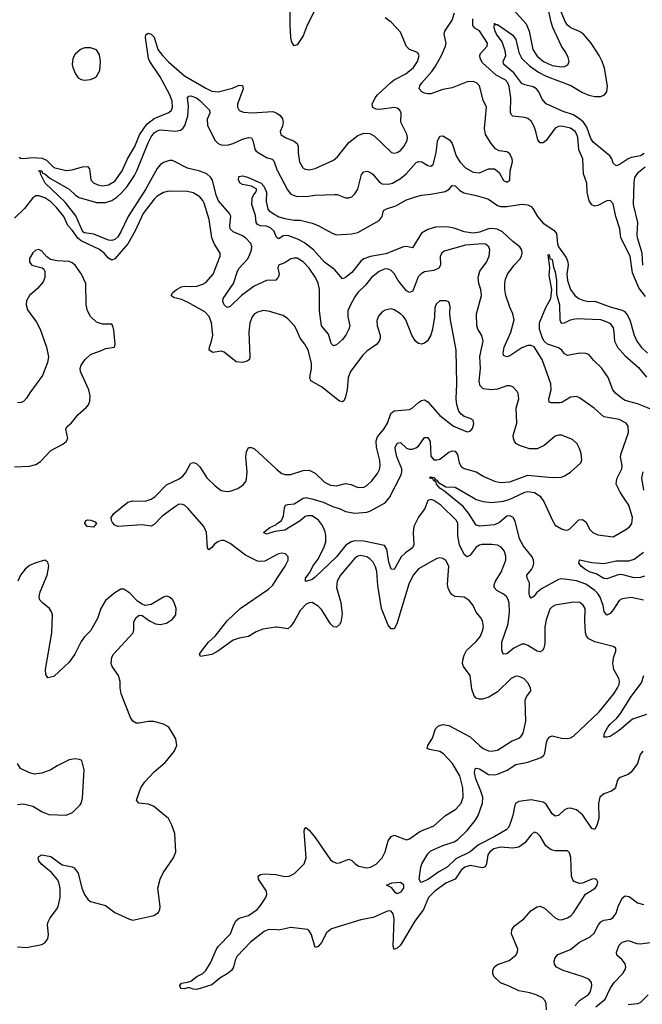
# Model space of a CAD drawing. Header units: inches. Extents: x 2057696 to 2160536, y 827480 to 1016834.
# Tile 244 of 256: x 2138304 to 2142403, y 906667 to 913145. Entities that reach past the tile are written whole.
import ezdxf

# ---------------------------------------------------------------- set-up
doc = ezdxf.new("R2010")
doc.units = ezdxf.units.IN
doc.header["$MEASUREMENT"] = 0
for name, color, linetype in [('C1930', 7, 'Continuous'), ('C1931', 7, 'Continuous'), ('C1940', 7, 'Continuous'), ('C1941', 7, 'Continuous')]:
    doc.layers.add(name, color=color, linetype=linetype)

msp = doc.modelspace()

# ---------------------------------------------------------------- linework, layer by layer
at = {"layer": 'C1930', "color": 5}
for points, elevation in [([(2140000, 909626.5), (2139917.1, 909582.9), (2139890, 909579.9), (2139870, 909583.4), (2139790, 909622.8), (2139690, 909699.7), (2139650, 909719), (2139630, 909718.6), (2139609.7, 909710.3), (2139586.2, 909693.8), (2139570, 909672.6), (2139550, 909656.2), (2139541.1, 909670), (2139533.3, 909770), (2139517.1, 909810), (2139411.7, 909931.7), (2139390, 909949.9), (2139370, 909957.9), (2139350, 909955.2), (2139330, 909943.2), (2139242.3, 909877.7), (2139190, 909823.9), (2139170, 909813.1), (2139110, 909822.1), (2138950, 909811.3), (2138930, 909819.6), (2138915.9, 909835.9), (2138908.4, 909850), (2138907.4, 909870), (2138923.2, 909896.8), (2139015.1, 909970), (2139050, 909979.5), (2139130, 909978), (2139169.1, 909990.9), (2139183.9, 910000)], 380), ([(2140000, 909779.3), (2139982.8, 909777.2), (2139930, 909759), (2139909.2, 909770), (2139950, 909804.9), (2139990, 909822.4), (2140000, 909829.9)], 360), ([(2138290, 907044.9), (2138350, 907039.5), (2138450, 907059.1), (2138470, 907070.7), (2138490, 907098), (2138494.3, 907125.7), (2138488.5, 907188.5), (2138491.8, 907210), (2138504.1, 907235.9), (2138547.7, 907290), (2138558.6, 907310), (2138571.8, 907370), (2138570, 907428.7), (2138561.1, 907470), (2138550.6, 907490.6), (2138513.9, 907533.9), (2138450, 907587.6), (2138431.2, 907610), (2138426, 907630), (2138430, 907639.3), (2138450, 907650.3), (2138510, 907639.3), (2138584.2, 907584.2), (2138650, 907572), (2138663.7, 907563.7), (2138689.3, 907529.3), (2138714, 907430), (2138730, 907388.4), (2138754, 907354), (2138770, 907343.6), (2138870, 907316.4), (2138930, 907270.6), (2139026.2, 907226.2), (2139050, 907220.5), (2139188, 907252), (2139217, 907270), (2139227.3, 907290), (2139229.6, 907310), (2139214, 907430), (2139228.9, 907490), (2139247.9, 907532.1), (2139316.9, 907630), (2139332.4, 907670), (2139324.8, 907790), (2139306.4, 907846.4), (2139283.5, 907890), (2139185.6, 907970), (2139150, 907984.2), (2139089, 907990), (2139074, 908010), (2139102.8, 908090), (2139127.6, 908130), (2139190, 908196.9), (2139262, 908258), (2139321.3, 908330), (2139337.7, 908370), (2139332.8, 908412.8), (2139285.2, 908490), (2139250, 908509.4), (2139186.6, 908526.6), (2139150, 908528.3), (2139090, 908515.6), (2139070, 908517.2), (2139050, 908529.7), (2139034.5, 908554.5), (2138972.8, 908710), (2138965.3, 908750), (2138964.7, 908790), (2138954.4, 908830), (2138913.5, 908890), (2138906.3, 908910), (2138910.7, 908950), (2138921.2, 908970), (2139050.9, 909110), (2139056.4, 909130), (2139056.1, 909183.9), (2139070, 909212.7), (2139090, 909226.7), (2139110, 909224.9), (2139159.3, 909190), (2139199.1, 909170), (2139230, 909164.6), (2139270, 909174.2), (2139310, 909200.3), (2139332.8, 909230), (2139335.1, 909270), (2139321.6, 909310), (2139310, 909329.3), (2139290, 909346.6), (2139270, 909351.8), (2139250, 909344.5), (2139170, 909297.4), (2139130, 909291.3), (2139110, 909298.4), (2139079.8, 909319.8), (2139030, 909371.3), (2138990, 909398.7), (2138970, 909397.4), (2138930, 909374.5), (2138870, 909322.7), (2138839.2, 909270), (2138815.9, 909204.1), (2138790, 909158.7), (2138770, 909125.1), (2138730, 909083.5), (2138710, 909054.7), (2138666.5, 908970), (2138630, 908916.9), (2138530, 908824.5), (2138490, 908814), (2138477, 908837), (2138473.3, 908870), (2138514.9, 909110), (2138520.3, 909230), (2138514.2, 909250), (2138501.3, 909270), (2138451.8, 909310), (2138434, 909330), (2138431.5, 909350), (2138438.8, 909381.2), (2138485.6, 909490), (2138495.1, 909550), (2138490, 909575.3), (2138470, 909589.3), (2138410, 909571.1), (2138370, 909553.7), (2138341.1, 909530), (2138310, 909491.2), (2138291.3, 909450)], 420), ([(2140000, 909147.1), (2139990, 909148.4), (2139904.2, 909135.8), (2139861.7, 909118.3), (2139810, 909087.1), (2139750, 909075.7), (2139710, 909061.8), (2139608.9, 908990), (2139570, 908967.4), (2139494.6, 908954.6), (2139487.3, 908970), (2139500.5, 908990), (2139546.3, 909050), (2139591.5, 909088.5), (2139670, 909190.8), (2139754.8, 909270), (2139942.1, 909397.9), (2139970, 909425), (2140000, 909470.3)], 380), ([(2138290, 907982), (2138330, 907985.5), (2138391, 907970), (2138452.5, 907932.5), (2138496.1, 907916.1), (2138610, 907910.6), (2138651.3, 907928.7), (2138701.6, 907978.4), (2138709.6, 907990.4), (2138717.6, 908022.4), (2138729, 908210), (2138714, 908270), (2138698, 908278), (2138670, 908281.2), (2138630, 908275.1), (2138550, 908235.1), (2138510, 908209.6), (2138450, 908187), (2138401.5, 908181.5), (2138370, 908189.3), (2138310, 908219), (2138289.2, 908250)], 440), ([(2140000, 907155.7), (2139941.7, 907158.3), (2139913.9, 907146.1), (2139823.7, 907076.3), (2139736.9, 906983.1), (2139723.3, 906956.7), (2139712.8, 906910), (2139697.5, 906890), (2139670, 906866.4), (2139621.6, 906838.4), (2139570, 906794.6), (2139470, 906764.8), (2139446.9, 906766.9), (2139425.2, 906774.8), (2139410, 906775.1), (2139387.8, 906767.8), (2139364, 906770), (2139359.5, 906790), (2139370, 906806.8), (2139410, 906812), (2139430, 906819.3), (2139470, 906848.7), (2139510.9, 906869.1), (2139530, 906888), (2139561.2, 906938.8), (2139599.7, 907030), (2139612.4, 907050), (2139691.7, 907130), (2139713.3, 907190), (2139730, 907217), (2139750, 907232.9), (2139810, 907250.3), (2139866.6, 907290), (2139890, 907317.6), (2139924.7, 907370), (2139932, 907390), (2139928.4, 907410), (2139875.8, 907490), (2139874.5, 907510), (2139890, 907521.3), (2139914.2, 907525.8), (2139990, 907519.7), (2140000, 907517.7)], 380)]:
    msp.add_lwpolyline(points, dxfattribs=dict(at, elevation=elevation))
at = {"layer": 'C1930', "color": 5, "elevation": 380}
msp.add_lwpolyline([(2138790, 909805.6), (2138749.4, 909810), (2138732.7, 909830), (2138739, 909850), (2138750, 909853.7), (2138771.9, 909851.9), (2138802, 909842), (2138810.8, 909830)], close=True, dxfattribs=at)
at = {"layer": 'C1931', "color": 5}
for points, elevation in [([(2138300.6, 912240.6), (2138310, 912234.2), (2138330, 912231.3), (2138390, 912239.2), (2138453.3, 912233.3), (2138481.6, 912221.6), (2138530, 912173.3), (2138610, 912153.2), (2138650, 912156.8), (2138717.1, 912177.1), (2138750, 912179.1), (2138763.1, 912163.1), (2138771.6, 912091.6), (2138790, 912071.4), (2138818.3, 912058.3), (2138850, 912051.6), (2138890, 912057.6), (2138930, 912083.8), (2138977.9, 912150), (2139014.1, 912230), (2139062.5, 912310), (2139092, 912388), (2139142.1, 912457.9), (2139190, 912495.7), (2139286.5, 912533.5), (2139302.6, 912550), (2139309.8, 912570), (2139309, 912610), (2139293.7, 912650), (2139228.1, 912770), (2139160.5, 912870), (2139152, 912890), (2139131.9, 913028.1), (2139133.7, 913046.3), (2139150, 913056.2), (2139170, 913049), (2139189, 913030), (2139213.6, 912950), (2139243.9, 912910), (2139286.3, 912866.3), (2139390, 912775.9), (2139530, 912695), (2139570, 912675.8), (2139610, 912671.3), (2139705.3, 912694.7), (2139750, 912714.9), (2139770, 912712), (2139776.2, 912690), (2139738.8, 912590), (2139739, 912570), (2139750, 912548.7), (2139777.4, 912537.4), (2139831.9, 912531.9), (2139970, 912540.7), (2139993.3, 912533.3), (2140000, 912528.5)], 380), ([(2140000, 911442.8), (2139990, 911431.2), (2139930, 911429.8), (2139848.5, 911391.5), (2139763.6, 911330), (2139690, 911257.4), (2139670, 911251.6), (2139650, 911269.6), (2139642, 911290), (2139643, 911310), (2139711.4, 911410), (2139738.3, 911490), (2139749.8, 911510), (2139803, 911570), (2139815.3, 911590), (2139830.5, 911630), (2139832.1, 911650), (2139827.2, 911670), (2139790, 911709), (2139766.2, 911726.2), (2139708.9, 911748.9), (2139690.8, 911770), (2139687.9, 911790), (2139693.4, 911853.4), (2139686, 911870), (2139614, 911954), (2139598.6, 911990), (2139574.6, 912090), (2139560.6, 912110), (2139536.1, 912130), (2139490, 912148.2), (2139408.5, 912168.5), (2139310, 912218), (2139290, 912219.2), (2139250, 912205.9), (2139229.2, 912190.8), (2139210, 912167), (2139132.8, 912027.2), (2139017.3, 911850), (2138971, 911750), (2138950, 911717.4), (2138930, 911698.9), (2138910, 911691.7), (2138890, 911694.2), (2138793, 911733), (2138730, 911741.9), (2138719.6, 911750), (2138675, 911855), (2138604.2, 911944.2), (2138472.4, 912070), (2138441.3, 912130), (2138442, 912142), (2138427.3, 912150), (2138450, 912150.2), (2138455.5, 912135.5), (2138470, 912131), (2138502.2, 912102.2), (2138630.1, 912030.1), (2138671.1, 911991.1), (2138695.7, 911975.7), (2138810, 911942.8), (2138870, 911943.3), (2138910, 911955.9), (2138942.9, 911977.1), (2138974.7, 912005.3), (2139011.3, 912048.7), (2139060.2, 912119.8), (2139076, 912150), (2139150, 912335.2), (2139170, 912375.1), (2139190, 912400.4), (2139210, 912414.5), (2139230, 912420.6), (2139330, 912411.8), (2139361.8, 912418.2), (2139379.2, 912430), (2139390.8, 912449.2), (2139412, 912510), (2139415.4, 912575.4), (2139409.2, 912630.8), (2139417.7, 912642.3), (2139430, 912644.1), (2139468.9, 912630), (2139490, 912614.4), (2139552.8, 912550), (2139556.8, 912530), (2139539, 912490), (2139540.4, 912450), (2139590, 912349.4), (2139610, 912331), (2139630, 912321.9), (2139670, 912318.7), (2139710, 912330.9), (2139770, 912359.3), (2139810, 912369.2), (2139830, 912367.4), (2139839.4, 912350), (2139853.1, 912293.1), (2139861.2, 912281.2), (2139884, 912264), (2139930, 912239.3), (2139966.5, 912226.5), (2139977.5, 912217.5), (2140000, 912152.7)], 360), ([(2140000, 911710.3), (2139995.2, 911715.2), (2139976.2, 911756.2), (2139955.8, 911775.8), (2139930, 911786.4), (2139890, 911789.8), (2139870, 911798.4), (2139861.3, 911810), (2139855.8, 911855.8), (2139832.3, 911930), (2139835.1, 911970), (2139843.7, 911990), (2139859.5, 912010), (2139865.2, 912030), (2139830, 912049.4), (2139770, 912060.7), (2139756, 912070), (2139743.6, 912090), (2139746.3, 912113.7), (2139770, 912118.7), (2139802.8, 912110), (2139892.9, 912070), (2139911.9, 912050), (2139928.9, 912010), (2139926.5, 911950), (2139938, 911898), (2139946.6, 911886.6), (2139982.8, 911862.8), (2140000, 911853.6)], 340), ([(2140000, 911210.1), (2139950, 911225.6), (2139910, 911231.3), (2139870, 911221.6), (2139850, 911209.6), (2139833.7, 911190), (2139818.5, 911150), (2139813.2, 911090), (2139819.7, 910930), (2139816.5, 910910), (2139802.7, 910897.3), (2139769.9, 910889.9), (2139730, 910893.8), (2139650, 910958), (2139630, 910963.2), (2139576.5, 910956.5), (2139552.4, 910970), (2139553.3, 910990), (2139567.9, 911030), (2139575.3, 911070), (2139566.5, 911150), (2139552, 911192), (2139522, 911222), (2139410, 911286.1), (2139370, 911303.9), (2139317, 911317), (2139301.7, 911330), (2139312.2, 911350), (2139336.8, 911370), (2139370, 911388), (2139390, 911392.7), (2139430, 911389.6), (2139470, 911392.7), (2139510, 911404.4), (2139530, 911416.2), (2139578, 911470), (2139625, 911590), (2139624.5, 911610), (2139587.5, 911667.5), (2139569.3, 911710), (2139551.3, 911830), (2139518.3, 911938.3), (2139510, 911955.8), (2139490, 911979.1), (2139446.4, 912006.4), (2139410, 912015.8), (2139283.4, 912016.6), (2139251.8, 912008.2), (2139210, 911985.1), (2139190, 911965.3), (2139116.4, 911870), (2139065, 911755), (2139016.8, 911670), (2138930, 911571.1), (2138910, 911563.7), (2138890, 911575.2), (2138859.4, 911610), (2138830, 911633.7), (2138710, 911691.1), (2138687.8, 911707.8), (2138650, 911759.9), (2138621.2, 911790), (2138594.1, 911850), (2138546.2, 911910), (2138510, 911947.1), (2138470, 911973.2), (2138430, 911985.9), (2138410, 911985.9), (2138390, 911974.2), (2138337, 911903), (2138270, 911838.5)], 380), ([(2138270, 910202.4), (2138370, 910208.4), (2138410, 910218.4), (2138442.2, 910237.8), (2138508.9, 910311.1), (2138588.7, 910351.3), (2138609.8, 910370.2), (2138620.5, 910390), (2138607.1, 910450), (2138614, 910466), (2138646.3, 910493.7), (2138690, 910546.4), (2138744.6, 910595.4), (2138756.2, 910610), (2138765.6, 910634.4), (2138767.4, 910670), (2138758.7, 910710), (2138705.1, 910830), (2138702.9, 910850), (2138708, 910872), (2138736, 910910), (2138770, 910942.8), (2138848, 910970), (2138870, 910982), (2138928.4, 910991.6), (2138932.7, 911010), (2138923.3, 911103.3), (2138918, 911130), (2138910, 911141.2), (2138850, 911140.9), (2138810, 911156), (2138771.5, 911191.5), (2138750, 911229.2), (2138740.9, 911270), (2138739, 911410), (2138711.4, 911470), (2138670, 911529.7), (2138650, 911546), (2138630, 911554.5), (2138550, 911558), (2138507.8, 911567.8), (2138483.9, 911583.9), (2138450, 911622), (2138430, 911634), (2138410, 911629.6), (2138390, 911611.6), (2138370, 911573.2), (2138369.1, 911550), (2138384.9, 911530), (2138452.5, 911512.5), (2138463.8, 911503.8), (2138470.6, 911490), (2138470.4, 911450), (2138459.1, 911420.9), (2138422.6, 911377.4), (2138370, 911329.6), (2138350, 911295.1), (2138346.2, 911270), (2138356.2, 911236.2), (2138415.8, 911155.8), (2138439.5, 911110), (2138480.7, 910990), (2138493.7, 910926.3), (2138488, 910890), (2138455.2, 910804.8), (2138370.5, 910690), (2138350, 910654), (2138330, 910634), (2138314, 910626), (2138290, 910623.7)], 420), ([(2139183.9, 910000), (2139193.9, 910006.1), (2139270, 910085.5), (2139354.8, 910125.2), (2139378.1, 910141.9), (2139395.7, 910164.3), (2139430, 910226.7), (2139448.2, 910231.8), (2139470, 910223.1), (2139490, 910202.3), (2139536.1, 910130), (2139590, 910078.3), (2139630, 910046.9), (2139670, 910040.8), (2139690, 910043.2), (2139739.3, 910060.7), (2139775.2, 910084.8), (2139792.8, 910107.2), (2139798, 910122), (2139802.5, 910170), (2139793.5, 910270), (2139797.6, 910302.4), (2139810, 910330.5), (2139830, 910330.4), (2139850, 910320.9), (2139990, 910191.2), (2140000, 910183.5)], 380)]:
    msp.add_lwpolyline(points, dxfattribs=dict(at, elevation=elevation))
at = {"layer": 'C1931', "color": 5, "elevation": 420}
msp.add_lwpolyline([(2138770, 912961.1), (2138730, 912959.7), (2138704.9, 912950), (2138670, 912919.3), (2138653.4, 912890), (2138650.7, 912850), (2138654, 912830), (2138670.7, 912790), (2138690, 912762.8), (2138710, 912750.7), (2138730, 912748), (2138770, 912752.7), (2138797.7, 912762.3), (2138810, 912770.6), (2138831.1, 912810), (2138836.9, 912870), (2138830, 912914), (2138810, 912946.6)], close=True, dxfattribs=at)
at = {"layer": 'C1940', "color": 5}
for points, elevation in [([(2140000, 909829.9), (2140026.6, 909850), (2140040.3, 909879.7), (2140047.6, 909932.4), (2140055.1, 909950), (2140070, 909956.1), (2140110, 909959.7), (2140170, 909996.8), (2140184.3, 910000)], 360), ([(2140195.9, 910000), (2140226.6, 909993.4), (2140302.6, 909970), (2140370, 909939.8), (2140410, 909929.3), (2140450, 909909.3), (2140510, 909897.6), (2140590, 909904.4), (2140609.4, 909910.6), (2140710, 909966.2), (2140737, 910000)], 360), ([(2142410, 909326.2), (2142330, 909343.5), (2142270, 909335), (2142250, 909324.4), (2142210, 909261.7), (2142190, 909238.5), (2142170, 909227.4), (2142151.5, 909251.5), (2142144.5, 909290), (2142124.9, 909344.9), (2142110, 909369.8), (2142089.9, 909389.9), (2142030.9, 909430), (2141970, 909452.7), (2141873.8, 909466.2), (2141850, 909462.6), (2141738.8, 909401.2), (2141705.3, 909374.7), (2141690, 909353), (2141670, 909339.5), (2141662.4, 909350), (2141658.5, 909370), (2141660, 909440), (2141645.4, 909470), (2141642.2, 909490), (2141673.1, 909526.9), (2141684.4, 909550), (2141688.1, 909570), (2141685.6, 909590), (2141676.7, 909610), (2141621.3, 909681.3), (2141594.5, 909730), (2141566, 909846), (2141552.9, 909870), (2141530, 909880.2), (2141510, 909878), (2141462.7, 909837.3), (2141430, 909821.8), (2141333.6, 909813.6), (2141310, 909819.8), (2141258.7, 909898.7), (2141222.8, 909942.8), (2141152.9, 910000)], 340), ([(2141291.1, 910000), (2141310, 909989), (2141355, 909975), (2141410, 909969.4), (2141490, 909978.2), (2141529.9, 909990.1), (2141551.5, 910000)], 340), ([(2141737.4, 910000), (2141755.3, 909975.3), (2141810, 909854), (2141830, 909820.3), (2141870, 909794.9), (2141890, 909787.9), (2141910, 909786.7), (2141925.9, 909794.1), (2141985.9, 909854.1), (2142010, 909855.5), (2142030, 909840.5), (2142058, 909790), (2142078, 909770), (2142110, 909756.5), (2142210, 909743.1), (2142295.1, 909790), (2142319.7, 909810), (2142334.7, 909830), (2142337.6, 909870), (2142314.8, 909950), (2142280.9, 910000)], 340), ([(2142406.7, 908333.3), (2142389.2, 908310.8), (2142370.3, 908250), (2142330, 908193.6), (2142310, 908178), (2142250, 908156), (2142239.3, 908140.7), (2142226.3, 908093.7), (2142217.8, 908082.2), (2142200.7, 908070), (2142148.4, 908051.6), (2142124, 908030), (2142114.7, 907990), (2142115.5, 907890), (2142105, 907850), (2142090, 907816.2), (2142070, 907823.1), (2142010.9, 907910.9), (2141970, 907946.7), (2141930, 907956.5), (2141910, 907954), (2141890, 907946.5), (2141850, 907909.8), (2141830, 907905.3), (2141810, 907920.9), (2141770, 907984), (2141750, 907995.9), (2141670, 908011), (2141590, 908001.3), (2141570.7, 907989.3), (2141563.9, 907976.1), (2141550.1, 907909.9), (2141530, 907849.6), (2141521.4, 907830), (2141506.2, 907813.8), (2141432.6, 907770), (2141325.1, 907714.9), (2141269.2, 907670), (2141175.4, 907624.6), (2141119, 907570), (2141062.5, 907537.5), (2140994.3, 907490), (2140950, 907467.7), (2140944.5, 907470), (2140933, 907490), (2140944.7, 907570), (2140951, 907590), (2140990, 907655.9), (2141010, 907676.1), (2141090, 907711.9), (2141164, 907736), (2141189.1, 907750.9), (2141250, 907809.2), (2141303.5, 907876.5), (2141323.2, 907910), (2141350.4, 907989.6), (2141352.4, 908030), (2141340.5, 908070), (2141306.1, 908150), (2141297.4, 908190), (2141303.1, 908216.9), (2141310, 908221.1), (2141330, 908215.2), (2141390, 908179.4), (2141430, 908175.5), (2141450, 908181.6), (2141513, 908207), (2141570, 908244), (2141650, 908259.4), (2141736.3, 908290), (2141754.2, 908305.8), (2141761.4, 908318.6), (2141772.5, 908390), (2141779.3, 908410), (2141792.9, 908427.1), (2141810, 908433.1), (2141870, 908417.6), (2141910, 908415.5), (2141930, 908419.3), (2141950, 908431.3), (2142118.2, 908590), (2142215.8, 908710), (2142240.4, 908750), (2142249.7, 908770), (2142252.7, 908792.7), (2142248, 908810), (2142214.2, 908870), (2142207.7, 908910), (2142213.5, 908946.5), (2142229.4, 908990), (2142229, 909010), (2142210, 909020.9), (2142090, 909051.6), (2142050, 909071.7), (2142035.8, 909090), (2142028.1, 909110), (2142024.1, 909190), (2142026.6, 909270), (2142013.7, 909293.7), (2141991.6, 909310), (2141950, 909313.7), (2141830, 909292.4), (2141810, 909282.4), (2141794.4, 909265.6), (2141770, 909195.6), (2141760.1, 909150), (2141760.2, 909039.8), (2141754.6, 909010), (2141744.9, 908995.1), (2141730, 908986.6), (2141710, 908991.1), (2141650, 909027.3), (2141630, 909035.4), (2141610, 909036.2), (2141557, 909010), (2141510, 908972), (2141486, 908970), (2141477.7, 908997.7), (2141478, 909050), (2141519.9, 909170), (2141528.6, 909248.6), (2141525.6, 909305.6), (2141519.8, 909330), (2141509.3, 909349.3), (2141490, 909366.2), (2141444, 909390), (2141427.9, 909410), (2141427.3, 909427.3), (2141436.5, 909450), (2141473.6, 909510), (2141503.9, 909590), (2141504.4, 909615.6), (2141493.8, 909650), (2141474.5, 909674.5), (2141450, 909686.8), (2141412.2, 909692.2), (2141347.3, 909692.7), (2141330, 909688.5), (2141310, 909673.7), (2141270, 909621.1), (2141250, 909611.1), (2141230, 909625.4), (2141198.5, 909690), (2141187.6, 909750), (2141189.3, 909829.3), (2141179.8, 909850), (2141077.3, 909950), (2141030, 909981.4), (2141010, 909988.7), (2140990, 909980.5), (2140970.8, 909929.2), (2140930, 909871.9), (2140898.9, 909810), (2140895.3, 909770), (2140899.1, 909690), (2140891, 909670), (2140843.3, 909636.7), (2140815.8, 909610), (2140770, 909528.5), (2140749, 909530), (2140734.9, 909574.9), (2140722.1, 909662.1), (2140704.8, 909684.8), (2140570, 909714.9), (2140510, 909715.8), (2140487.1, 909710), (2140452.1, 909687.9), (2140390, 909611.3), (2140250, 909478), (2140230, 909461.5), (2140188.4, 909448.4), (2140185.2, 909450), (2140186.6, 909470), (2140213.1, 909506.9), (2140234.8, 909550), (2140267.6, 909592.4), (2140307.1, 909670), (2140319.9, 909710), (2140320.2, 909750), (2140315, 909775), (2140296.6, 909816.6), (2140271.2, 909851.2), (2140230, 909879.9), (2140199.6, 909880.4), (2140184.5, 909875.5), (2140150, 909847.4), (2140050, 909785.3), (2140000, 909779.3)], 360), ([(2140000, 909470.3), (2140052.8, 909550), (2140071.2, 909590), (2140071.3, 909611.3), (2140053.2, 909630), (2140030, 909634.7), (2140010, 909631.7), (2140000, 909626.5)], 380), ([(2140000, 907517.7), (2140050, 907507.6), (2140077.2, 907510), (2140112.6, 907527.4), (2140176.4, 907590), (2140190.7, 907630), (2140177, 907803), (2140180.1, 907819.9), (2140188.7, 907830), (2140210, 907812.7), (2140250, 907764.9), (2140350, 907617.1), (2140365.4, 907605.4), (2140390, 907595.8), (2140410, 907597.6), (2140470, 907621.6), (2140490, 907612.7), (2140511.5, 907591.5), (2140535.9, 907575.9), (2140590, 907564.5), (2140614.5, 907570), (2140650, 907588.2), (2140689.8, 907630), (2140709.7, 907669.7), (2140730, 907743), (2140750, 907771.8), (2140770, 907779.6), (2140850, 907748.9), (2140870, 907755.8), (2140937.3, 907802.7), (2141030, 907841.1), (2141107, 907910), (2141176.3, 907950), (2141210.5, 907989.5), (2141223.7, 908030), (2141220.9, 908090), (2141200.8, 908170), (2141153.4, 908250), (2141094.8, 908314.8), (2141070, 908330.6), (2141002.5, 908342.5), (2140986.3, 908350), (2140991.1, 908370), (2141021.6, 908418.4), (2141041.5, 908478.5), (2141061.8, 908498.2), (2141090, 908508), (2141130, 908501), (2141270, 908426.8), (2141330, 908368.5), (2141354.9, 908350), (2141390, 908334.5), (2141407.7, 908332.3), (2141450, 908339.7), (2141542.3, 908397.7), (2141590, 908418.2), (2141605.7, 908430), (2141618.8, 908450), (2141635.5, 908530), (2141631.3, 908668.7), (2141639.5, 908690), (2141669.3, 908730), (2141667, 908750), (2141650, 908780.9), (2141622, 908810), (2141590, 908824.2), (2141570, 908825.6), (2141539.1, 908810), (2141450, 908723), (2141392.3, 908687.7), (2141350, 908673.6), (2141330, 908673.8), (2141310, 908681.5), (2141296.3, 908696.3), (2141281.2, 908741.2), (2141269.2, 908829.2), (2141224.8, 908890), (2141218.4, 908910), (2141220.3, 908930), (2141230, 908963.8), (2141245.8, 908994.2), (2141310, 909052.8), (2141337.2, 909090), (2141353.5, 909130), (2141356.9, 909150), (2141351.3, 909190), (2141340.7, 909210), (2141310, 909246.6), (2141288.3, 909290), (2141263.8, 909323.8), (2141230, 909346.3), (2141170, 909350.9), (2141150, 909360.4), (2141136.9, 909376.9), (2141124.8, 909404.8), (2141120.9, 909430), (2141128.2, 909550), (2141110, 909586.6), (2141090, 909600.5), (2141070, 909605.4), (2141050, 909600.4), (2140930, 909531.8), (2140894.7, 909490), (2140866.3, 909430), (2140787.9, 909170), (2140770, 909136.9), (2140750, 909136.3), (2140730, 909162.4), (2140686, 909270), (2140661.7, 909421.7), (2140654.5, 909514.5), (2140645.8, 909545.8), (2140630, 909576), (2140610, 909598.2), (2140590, 909610.5), (2140550, 909618.8), (2140530, 909614.9), (2140510, 909602.3), (2140416.5, 909490), (2140393.4, 909450), (2140389.4, 909410), (2140417.3, 909310), (2140427, 909233), (2140418, 909182), (2140410, 909165.6), (2140390, 909147.8), (2140370, 909149.7), (2140350, 909171.1), (2140290, 909264.8), (2140270, 909286.6), (2140230, 909309.8), (2140210, 909309), (2140190, 909299), (2140150, 909258.9), (2140110, 909185.1), (2140090, 909155.6), (2140070, 909138.2), (2140000, 909147.1)], 380), ([(2142416.4, 909483.6), (2142390, 909473.9), (2142350, 909472.2), (2142273.4, 909493.4), (2142250, 909494.5), (2142170, 909465.6), (2142150, 909467.7), (2142098.2, 909498.2), (2142059.7, 909510), (2142024.4, 909530), (2141999.7, 909550), (2141985.6, 909570), (2141988.9, 909588.9), (2141986, 909590), (2141989.7, 909590.3), (2142070, 909574.7), (2142150, 909566.7), (2142230, 909583.8), (2142314.6, 909585.4), (2142350, 909595.5), (2142410, 909641.8)], 320), ([(2142430, 908574), (2142337.7, 908542.3), (2142250, 908467.8), (2142190, 908429.7), (2142170, 908423.5), (2142150, 908424), (2142154.7, 908450), (2142176.8, 908490), (2142191, 908510), (2142232.7, 908547.3), (2142259.8, 908580.2), (2142330, 908692.8), (2142397.8, 908782.2), (2142413.8, 908830)], 340), ([(2141771, 906630), (2141769.7, 906670), (2141763, 906690), (2141745.1, 906710), (2141703.7, 906730), (2141662.6, 906742.6), (2141590, 906755), (2141527, 906787), (2141470, 906808.5), (2141425.6, 906850), (2141418, 906870), (2141417.7, 906890), (2141426.6, 906910), (2141450, 906928.9), (2141525.6, 906954.4), (2141571.1, 906990), (2141582, 907010), (2141582.8, 907030), (2141542.5, 907130), (2141543.4, 907156.6), (2141559.1, 907180.9), (2141623.1, 907230), (2141670, 907283.7), (2141710, 907308.9), (2141730, 907311.4), (2141759.5, 907299.5), (2141830, 907236.5), (2141850, 907225.3), (2141870, 907222.6), (2141910, 907234.6), (2141932.2, 907247.8), (2141950, 907268.4), (2142028.4, 907391.6), (2142092.3, 907430), (2142106.6, 907450), (2142109.3, 907470), (2142103.2, 907483.2), (2142090, 907492), (2142070, 907489.4), (2142010, 907464.2), (2141990, 907462.4), (2141955.1, 907475.1), (2141945.7, 907485.7), (2141936.4, 907510), (2141932.7, 907632.7), (2141923.8, 907663.8), (2141910, 907675.6), (2141830, 907675.9), (2141803.1, 907683.1), (2141767.4, 907710), (2141730, 907773.3), (2141710, 907793.3), (2141690, 907798.4), (2141670, 907782), (2141630.3, 907730), (2141590, 907701.1), (2141550, 907693), (2141470, 907701.3), (2141424.7, 907690), (2141398.9, 907670), (2141385.9, 907650), (2141377.5, 907590), (2141368, 907572), (2141350, 907565.6), (2141270, 907580.4), (2141233.8, 907570), (2141210, 907549), (2141170, 907491.1), (2141110, 907464.1), (2141036.4, 907410), (2140994.8, 907370), (2140963.1, 907290), (2140905.6, 907214.4), (2140810, 907055.6), (2140790, 907036), (2140770, 907027.6), (2140762.9, 907050), (2140768.5, 907228.5), (2140762.3, 907262.3), (2140750, 907280.2), (2140730, 907282), (2140630, 907238.2), (2140550, 907222.5), (2140356.2, 907163.8), (2140323, 907137), (2140290, 907074.3), (2140270, 907046.9), (2140250, 907040.9), (2140224.8, 907124.8), (2140210.4, 907150.4), (2140198.5, 907158.5), (2140090, 907172.7), (2140010, 907155.3), (2140000, 907155.7)], 380), ([(2141963.8, 906656.2), (2141969, 906670), (2141988.2, 906691.8), (2142049.3, 906730.7), (2142061, 906750), (2142070.7, 906790.7), (2142068.5, 906810), (2142051.2, 906831.2), (2142007.6, 906850), (2141880.7, 906890), (2141838.7, 906910), (2141824.4, 906930), (2141822.7, 906950), (2141828.1, 906971.9), (2141846.6, 906993.4), (2141930, 907028.3), (2141990, 907074.7), (2142060.4, 907110), (2142085.3, 907134.7), (2142113.8, 907190), (2142130, 907210.2), (2142150, 907219.7), (2142192.4, 907227.6), (2142210, 907237.3), (2142230, 907266.7), (2142242.7, 907310), (2142270, 907365.3), (2142290, 907381.4), (2142316.6, 907376.6), (2142370, 907335.3), (2142410, 907322.8)], 360), ([(2142096.7, 906650), (2142159.2, 906700.8), (2142190.7, 906770), (2142218, 906810), (2142274.9, 906870), (2142290, 906895.5), (2142294, 906910), (2142290, 906932.8), (2142270, 906958.3), (2142234, 906990), (2142233.3, 907010), (2142250, 907054.9), (2142270, 907074.6), (2142310, 907085.7), (2142367.5, 907067.5), (2142390, 907065.2), (2142470, 907075.2)], 340), ([(2142440.9, 906730), (2142390, 906678.9), (2142370, 906669.7), (2142310, 906663.9)], 340)]:
    msp.add_lwpolyline(points, dxfattribs=dict(at, elevation=elevation))
at = {"layer": 'C1940', "color": 5, "elevation": 360}
msp.add_lwpolyline([(2140790, 907394), (2140779, 907399), (2140752.9, 907432.9), (2140718, 907450), (2140754, 907466), (2140811, 907470), (2140830, 907454.8), (2140831.8, 907430), (2140810, 907405.2)], close=True, dxfattribs=at)
at = {"layer": 'C1941', "color": 5}
for points, elevation in [([(2140257.5, 913230), (2140197.5, 913110), (2140170, 913039.6), (2140130, 912979.5), (2140110, 912972.3), (2140096.8, 912996.8), (2140090, 913028), (2140084.9, 913110), (2140084.7, 913290)], 380), ([(2142415.9, 912264.1), (2142390, 912249.7), (2142330, 912238), (2142310.4, 912230), (2142250, 912189.8), (2142230, 912184.5), (2142210, 912200.7), (2142201.5, 912230), (2142189.8, 912250), (2142078.7, 912338.7), (2142064, 912364), (2142038, 912438), (2142014.5, 912470), (2141991.5, 912491.5), (2141950, 912518.7), (2141880.9, 912540.9), (2141770, 912592.5), (2141742.4, 912622.4), (2141721.5, 912670), (2141706.8, 912690), (2141683.4, 912703.4), (2141630, 912716), (2141610, 912726.4), (2141556.6, 912796.6), (2141492.1, 912850), (2141487.7, 912870), (2141503.4, 912910), (2141499.8, 912939.8), (2141479.6, 912999.6), (2141442.4, 913050), (2141433.8, 913070), (2141428.3, 913091.7), (2141430, 913122), (2141434.4, 913114.4), (2141450, 913114), (2141550, 913043.1), (2141570, 913014), (2141589, 912930), (2141610.6, 912890), (2141661.1, 912841.1), (2141719.8, 912799.8), (2141770, 912773.5), (2141931.9, 912711.9), (2142010, 912665.2), (2142050, 912648.3), (2142090, 912639.1), (2142130, 912639.5), (2142154.2, 912650), (2142169.9, 912670.1), (2142172.5, 912710), (2142153.7, 912826.3), (2142139.3, 912870), (2142118.3, 912910), (2142065.2, 912990), (2142015.1, 913050), (2141990, 913068), (2141931.2, 913091.2), (2141909.6, 913109.6), (2141894.1, 913134.1), (2141847.5, 913250)], 320), ([(2140000, 912152.7), (2140000.9, 912150), (2140066.1, 912026.1), (2140090, 911997.6), (2140123.9, 911983.9), (2140190, 911980.9), (2140249.9, 911990.1), (2140375.5, 911995.5), (2140394.3, 911994.3), (2140450, 911973.7), (2140470, 911973.7), (2140490, 911980.3), (2140510, 911999.5), (2140530.8, 912030), (2140553.8, 912126.2), (2140570, 912143.6), (2140590, 912148), (2140610, 912141.8), (2140627.8, 912127.8), (2140670, 912079.1), (2140690, 912065.6), (2140730, 912062), (2140758, 912070), (2140810, 912099.8), (2140847.2, 912130), (2140914.3, 912205.7), (2140930, 912212.1), (2140950.8, 912210.8), (2140990, 912186.7), (2141010, 912180.4), (2141027, 912193), (2141046.5, 912270), (2141053.9, 912346.1), (2141070, 912378.4), (2141090, 912380.3), (2141134, 912354), (2141150.1, 912330.1), (2141178.5, 912250), (2141201.6, 912210), (2141238.3, 912170), (2141290, 912141.8), (2141330, 912136.9), (2141390, 912164.2), (2141430, 912164.9), (2141459.4, 912139.4), (2141490, 912088), (2141510, 912075.5), (2141531.1, 912090), (2141533.1, 912150), (2141547.2, 912210), (2141545.1, 912230), (2141530, 912261.6), (2141510, 912275.1), (2141461.4, 912281.4), (2141435.4, 912295.4), (2141407.1, 912330), (2141370.9, 912390), (2141363.8, 912430), (2141377.7, 912570), (2141355.3, 912615.3), (2141330, 912709.6), (2141312.2, 912730), (2141290, 912738), (2141250, 912735.7), (2141150, 912696.5), (2141090, 912685), (2141010, 912657.7), (2140990, 912656.5), (2140970, 912662.1), (2140951.1, 912671.1), (2140932.8, 912690), (2140937.3, 912710), (2140951.2, 912730), (2141016.4, 912803.6), (2141041, 912839), (2141080.8, 912910), (2141106.6, 912970), (2141112.6, 912990), (2141098.7, 913050), (2141103.8, 913070), (2141150, 913143.1), (2141166.4, 913190)], 360), ([(2141555.6, 913210), (2141637.5, 913117.5), (2141659, 913070), (2141681.4, 912950), (2141710, 912905.1), (2141752.4, 912870), (2141810, 912843.5), (2141870, 912835.9), (2141890, 912837.8), (2141911.9, 912848.1), (2141920.5, 912870), (2141915.6, 912895.6), (2141898.7, 912930), (2141870, 912971.6), (2141814, 913094), (2141801.9, 913130), (2141780.5, 913230)], 340), ([(2140000, 912528.5), (2140016.7, 912516.7), (2140033.6, 912493.6), (2140038.5, 912470), (2140034.4, 912445.6), (2140018.7, 912410), (2140023.1, 912390), (2140052.7, 912370), (2140110, 912346.4), (2140131.3, 912330), (2140138.2, 912310), (2140136.9, 912270), (2140147.2, 912210), (2140168.8, 912170), (2140182.6, 912162.6), (2140210, 912157.8), (2140250, 912165.5), (2140370, 912221.1), (2140396.6, 912243.4), (2140470, 912336.5), (2140530, 912383.6), (2140570, 912398), (2140610, 912396.9), (2140639.5, 912379.5), (2140751.5, 912271.5), (2140770, 912266), (2140790, 912270.3), (2140810, 912284.6), (2140832.8, 912310), (2140855.1, 912350), (2140856.9, 912370), (2140852.3, 912392.3), (2140813.6, 912470), (2140815.8, 912530), (2140807.6, 912550), (2140790, 912563.5), (2140770, 912567.2), (2140674.7, 912554.7), (2140650, 912555.8), (2140628.5, 912568.5), (2140624.7, 912590), (2140643.5, 912630), (2140658.5, 912650), (2140747.3, 912732.7), (2140770, 912749.4), (2140846.3, 912790), (2140896, 912830), (2140922.7, 912870), (2140933, 912910), (2140922.7, 912930), (2140870, 912949.7), (2140850, 912969.6), (2140810, 913063.5), (2140750, 913128.7), (2140710, 913157.4)], 380), ([(2142424.2, 911324.2), (2142380.3, 911380.3), (2142338.7, 911478.7), (2142322.3, 911590), (2142262.2, 911710), (2142255.3, 911770), (2142227.4, 911850), (2142210, 911932.7), (2142190, 911955.1), (2142170, 911954.3), (2142110, 911922), (2142090, 911918.9), (2142070, 911926.3), (2142052.6, 911952.6), (2142040.3, 912010), (2142037.6, 912070), (2142015.5, 912130), (2142011.3, 912230), (2141984.6, 912290), (2141977.3, 912370), (2141972.2, 912390), (2141960.4, 912410), (2141930, 912430.7), (2141870, 912444.1), (2141850, 912443.5), (2141829.1, 912430.9), (2141770, 912349.7), (2141750, 912334.3), (2141730, 912334), (2141715.6, 912355.6), (2141702.9, 912410), (2141690, 912442.9), (2141670, 912478), (2141650, 912495.1), (2141630, 912501.7), (2141551, 912511), (2141540.5, 912520.5), (2141534.3, 912534.3), (2141537.9, 912630), (2141525.7, 912705.7), (2141516.7, 912730), (2141499.8, 912750), (2141440.4, 912780.4), (2141350, 912861.7), (2141335.3, 912890), (2141333.9, 912910), (2141338, 912922), (2141382.5, 912970), (2141383.7, 912990), (2141330, 913071.8), (2141301.3, 913090), (2141287.1, 913107.1), (2141286.8, 913150)], 340), ([(2142405.8, 911530), (2142401.3, 911610), (2142370.8, 911710), (2142368.2, 911731.8), (2142374.3, 911810), (2142343.8, 911930), (2142348.3, 912071.7), (2142353.4, 912106.6), (2142377.8, 912142.2), (2142422.3, 912177.7)], 320), ([(2140000, 911853.6), (2140010, 911848.3), (2140050, 911836.5), (2140110, 911825.7), (2140150, 911825.3), (2140230, 911806.7), (2140270, 911792), (2140361.3, 911741.3), (2140390, 911730.3), (2140490, 911736.2), (2140530, 911746), (2140670, 911823.6), (2140689.8, 911850), (2140699.6, 911890), (2140719.3, 911900.7), (2140780.5, 911919.5), (2140850, 911960.2), (2140910, 911979.6), (2140950, 911990.2), (2141010, 911996.2), (2141105.3, 912014.7), (2141130.9, 912030), (2141150, 912054), (2141170, 912052.4), (2141202.4, 912022.4), (2141227.1, 912007.1), (2141310, 911989.5), (2141371.1, 911971.1), (2141390, 911963.5), (2141450, 911923.1), (2141470, 911915.8), (2141510, 911915.9), (2141610, 911932.1), (2141650, 911927), (2141670, 911916.2), (2141682.6, 911902.6), (2141713.3, 911850), (2141750, 911807.1), (2141819.6, 911759.6), (2141837.6, 911737.6), (2141843.8, 911670), (2141850, 911650.3), (2141900.9, 911580.9), (2141912.8, 911552.8), (2141915, 911530), (2141906.3, 911470), (2141910, 911428.4), (2141930, 911370.3), (2141958, 911330), (2141985.7, 911310), (2142016.8, 911296.8), (2142050, 911291.5), (2142090, 911293.8), (2142190, 911255), (2142270, 911234), (2142285.3, 911225.3), (2142303.1, 911203.1), (2142319.7, 911170), (2142348.6, 911070), (2142366.4, 911030), (2142394.9, 910990), (2142436.9, 910950)], 340), ([(2142280.9, 910000), (2142256.3, 910036.3), (2142230.7, 910090), (2142235.4, 910124.6), (2142268.8, 910190), (2142270.8, 910210), (2142259.4, 910270), (2142262.6, 910290), (2142311.3, 910430), (2142309.8, 910469.8), (2142296, 910490), (2142250, 910514.8), (2142150, 910531.5), (2142085.6, 910590), (2141990, 910657.4), (2141970, 910665.7), (2141930, 910661.4), (2141872.5, 910627.5), (2141856.7, 910623.3), (2141803.8, 910623.8), (2141790, 910629.6), (2141787.8, 910650), (2141803.8, 910710), (2141800.3, 910750), (2141744.1, 910910), (2141690, 910992.5), (2141670, 911001.5), (2141650, 911001), (2141610, 910985.4), (2141530, 910933.1), (2141510, 910926.2), (2141490, 910936), (2141485.8, 910950), (2141493.7, 910990), (2141536.5, 911090), (2141559.3, 911170), (2141551.2, 911210), (2141530, 911252.7), (2141505, 911330), (2141497, 911370), (2141496.8, 911410), (2141502.4, 911437.6), (2141516.4, 911470), (2141559.3, 911530), (2141596.8, 911570), (2141607.7, 911590), (2141611.5, 911610), (2141608.9, 911628.9), (2141597.2, 911650), (2141550, 911685.2), (2141481.7, 911750), (2141446.5, 911766.5), (2141411.5, 911771.5), (2141390, 911769.6), (2141330, 911746.5), (2141290, 911739.9), (2141230, 911748.4), (2141170, 911772.1), (2141130, 911779.9), (2141090, 911783.1), (2141040.8, 911779.2), (2140990, 911765), (2140950, 911739.8), (2140890, 911645.1), (2140850, 911653.6), (2140830, 911650.6), (2140714.4, 911605.6), (2140614, 911586), (2140570, 911570.8), (2140550, 911555.5), (2140490, 911481.8), (2140450, 911449.7), (2140430, 911439.6), (2140379.1, 911499.1), (2140310, 911549.8), (2140238.8, 911630), (2140178.1, 911678.1), (2140139.1, 911699.1), (2140070, 911724.3), (2140037.8, 911722.2), (2140010, 911703.5), (2140005.1, 911705.1), (2140000, 911710.3)], 340), ([(2140737, 910000), (2140738.3, 910001.7), (2140815.3, 910150), (2140820.5, 910170), (2140819.6, 910190), (2140786.2, 910270), (2140777, 910310), (2140776.8, 910330), (2140790, 910359.5), (2140810, 910363.7), (2140850, 910325.2), (2140870, 910318.3), (2140890, 910319.5), (2140912.8, 910327.2), (2140930, 910339.7), (2140970, 910396.5), (2140990, 910396.9), (2141006.5, 910370), (2141010, 910274), (2141030, 910250.2), (2141050, 910248.2), (2141070, 910252.8), (2141130, 910300.5), (2141150, 910309.4), (2141170, 910305.6), (2141185.2, 910285.2), (2141196.5, 910230), (2141210, 910204.4), (2141230, 910192.4), (2141310, 910171), (2141359.1, 910139.1), (2141430, 910109.4), (2141470, 910100.2), (2141530, 910103.5), (2141650, 910148.5), (2141810, 910133.2), (2141870, 910136.1), (2141890, 910143.2), (2141930, 910168.1), (2141997.2, 910230), (2142004.5, 910250), (2142000.7, 910290), (2141990, 910324.5), (2141974.4, 910354.4), (2141943.5, 910383.5), (2141870, 910411.1), (2141850, 910412.4), (2141830, 910405.7), (2141755.8, 910344.2), (2141710, 910321.6), (2141661, 910321), (2141600.4, 910340.4), (2141574.8, 910354.8), (2141561.4, 910370), (2141553.8, 910390), (2141552.9, 910410), (2141576.1, 910490), (2141572.6, 910590), (2141589.7, 910650), (2141586.3, 910686.3), (2141579.4, 910699.4), (2141550, 910729.6), (2141530, 910735.4), (2141510, 910735.1), (2141450, 910713.5), (2141410, 910710.6), (2141356.1, 910716.1), (2141335.3, 910735.3), (2141327.8, 910767.8), (2141337.1, 910850), (2141334.2, 910930), (2141354.4, 911030), (2141346.6, 911066.6), (2141319.7, 911110), (2141313.1, 911133.1), (2141310.8, 911210), (2141344.1, 911330), (2141339.8, 911370), (2141326.3, 911410), (2141322.7, 911450), (2141332.5, 911490), (2141376.8, 911550), (2141394.4, 911590), (2141398.2, 911630), (2141392, 911650), (2141370, 911667.6), (2141350.5, 911670.5), (2141239.2, 911660.8), (2141098.2, 911621.8), (2141082.4, 911610), (2141071.8, 911590), (2141073.6, 911530), (2141064.2, 911510), (2141030, 911495.7), (2140970, 911486), (2140946.1, 911473.9), (2140927.8, 911452.2), (2140894.8, 911365.2), (2140890, 911358), (2140870, 911349.7), (2140850, 911361.5), (2140830, 911385.1), (2140795.8, 911430), (2140770, 911475.1), (2140750, 911494.2), (2140730, 911503.8), (2140710, 911505), (2140670, 911487.8), (2140619.7, 911450), (2140581, 911399), (2140531.1, 911350), (2140510, 911321), (2140481.6, 911270), (2140465.3, 911230), (2140463.5, 911190), (2140476.9, 911130), (2140471.5, 911110), (2140451.5, 911068.5), (2140430, 911041.3), (2140390, 911006.3), (2140370, 910998.4), (2140354.5, 911014.5), (2140336.2, 911076.2), (2140290.8, 911130.8), (2140277.4, 911230), (2140276.8, 911370), (2140270, 911411.8), (2140250.7, 911450), (2140210, 911510.6), (2140170, 911551.4), (2140130, 911575.2), (2140110, 911576.8), (2140090, 911571.8), (2140050, 911546), (2140007.8, 911530), (2140004.1, 911510), (2140012, 911470), (2140006.3, 911450), (2140000, 911442.8)], 360), ([(2142470, 910577.6), (2142370, 910618.5), (2142290, 910640.6), (2142271.6, 910650), (2142227, 910687), (2142209.5, 910709.5), (2142177.7, 910790), (2142135, 910855), (2142083, 910903), (2142050, 910941.5), (2142030, 910949.1), (2141989.6, 910950.4), (2141910, 910934.6), (2141890, 910947.4), (2141872.7, 910970), (2141850, 910985.6), (2141777.7, 911010), (2141757.6, 911030), (2141746.4, 911050), (2141726.3, 911110), (2141725.3, 911150), (2141767.9, 911252.1), (2141800.7, 911310), (2141806.9, 911370), (2141790, 911462), (2141794, 911514), (2141782.7, 911597.3), (2141790, 911601), (2141794.9, 911574.9), (2141810, 911566.8), (2141817.3, 911517.3), (2141830, 911485.5), (2141837.2, 911430), (2141838.2, 911338.2), (2141856.6, 911270), (2141860.6, 911170), (2141868.6, 911148.6), (2141890, 911150.2), (2141930, 911170.1), (2141970, 911178.7), (2142126.4, 911173.6), (2142170, 911157.6), (2142190, 911145.5), (2142210, 911118), (2142216.1, 911090), (2142218.7, 911030), (2142239.4, 910990), (2142290, 910932.9), (2142376.6, 910856.6), (2142430, 910792.4)], 320), ([(2140000, 910183.5), (2140030, 910160.3), (2140050, 910152.9), (2140090, 910152.9), (2140170, 910178.3), (2140210, 910180.9), (2140250, 910160.9), (2140310, 910103.2), (2140350, 910082.8), (2140390, 910078.6), (2140450, 910093.8), (2140486, 910086), (2140530, 910066.2), (2140570, 910070.3), (2140590, 910079.6), (2140622.6, 910110), (2140660, 910160), (2140673.5, 910186.5), (2140677.8, 910210), (2140675.1, 910244.9), (2140653.1, 910333.1), (2140650, 910373.4), (2140659.2, 910400.8), (2140700.3, 910450), (2140724.6, 910490), (2140746.3, 910553.7), (2140770, 910572.1), (2140870, 910581.1), (2140890, 910591.3), (2140930, 910627.1), (2140950, 910639.1), (2140970, 910643.2), (2140990, 910631.6), (2141070, 910541.8), (2141159.3, 910470), (2141250, 910433.4), (2141270, 910438.8), (2141284.5, 910455.5), (2141294.5, 910485.5), (2141289.6, 910509.6), (2141270, 910521.6), (2141230, 910535), (2141210, 910549.7), (2141195.7, 910570), (2141181.8, 910610), (2141178.2, 910650), (2141181, 910750), (2141177.7, 910970), (2141140.4, 911170), (2141136.4, 911210), (2141138.9, 911258.9), (2141130, 911289), (2141110, 911296.2), (2141070, 911294.5), (2141045.5, 911274.5), (2141037.1, 911250), (2141034, 911190), (2141022, 911110), (2141011.2, 911070), (2140988.5, 911031.5), (2140970, 911016.4), (2140950, 911009.8), (2140930, 911014.5), (2140908.8, 911030), (2140884.6, 911070), (2140845.3, 911170), (2140830, 911191.8), (2140810, 911209.8), (2140770, 911235.1), (2140750, 911242), (2140710, 911234.7), (2140690, 911222.9), (2140665.8, 911194.2), (2140654.9, 911165.1), (2140656.5, 911130), (2140676.8, 911070), (2140677.7, 911050), (2140671.1, 911030), (2140652.9, 911007.1), (2140590, 910963.1), (2140562.7, 910937.3), (2140480.8, 910830), (2140466.2, 910790), (2140459.3, 910710), (2140450, 910664), (2140439.7, 910640.3), (2140428.2, 910631.8), (2140410, 910636), (2140290.3, 910730.3), (2140221.4, 910770), (2140213.6, 910790), (2140224.7, 910850), (2140225.2, 910885.2), (2140202.8, 910970), (2140180.8, 911010), (2140149.8, 911050), (2140127.3, 911107.3), (2140112.4, 911130), (2140070, 911177.6), (2140038.2, 911198.2), (2140000, 911210.1)], 380), ([(2141152.9, 910000), (2141101.8, 910041.8), (2141070, 910062), (2141047.2, 910090), (2141045.1, 910105.1), (2141029.6, 910110), (2141023.2, 910123.2), (2141002.7, 910130), (2141010, 910137.3), (2141030, 910133.7), (2141038.8, 910121.2), (2141034, 910114), (2141041.2, 910118.8), (2141050, 910115.5), (2141061.1, 910101.1), (2141110, 910072.2), (2141170.5, 910070), (2141291.1, 910000)], 340), ([(2142412.2, 910050), (2142399.6, 910130), (2142408.1, 910170)], 320), ([(2140184.3, 910000), (2140190, 910001.3), (2140195.9, 910000)], 360), ([(2141551.5, 910000), (2141630, 910036.1), (2141650, 910040.3), (2141693.4, 910033.4), (2141730, 910010.2), (2141737.4, 910000)], 340)]:
    msp.add_lwpolyline(points, dxfattribs=dict(at, elevation=elevation))

doc.saveas('drawing.dxf')
